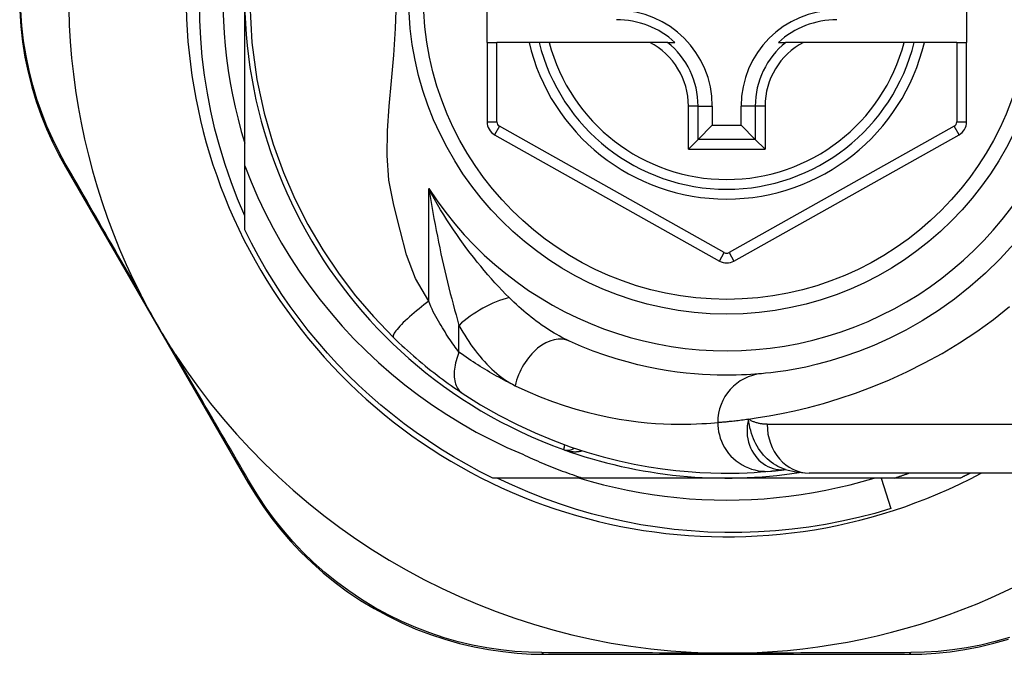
# Model space of a CAD drawing. Header units: inches. Extents: x 17 to 570, y 51 to 268.
# Tile 68 of 216: x 74.882 to 75.674, y 162.795 to 163.305. Entities that reach past the tile are written whole.
import ezdxf

# ---------------------------------------------------------------- set-up
doc = ezdxf.new("R2010")
doc.units = ezdxf.units.IN
doc.header["$MEASUREMENT"] = 0
doc.layers.add('Visible Edges(ANSI)', color=7, linetype='Continuous', lineweight=25)
doc.layers.add('Visible Tangent Edges(ANSI)', color=7, linetype='Continuous', lineweight=25)

msp = doc.modelspace()

# ---------------------------------------------------------------- linework, layer by layer
at = {"layer": 'Visible Edges(ANSI)'}
for p, q in [((75.25821, 163.28672), (75.25821, 163.36152)), ((75.64403, 163.36152), (75.64403, 163.28672)), ((75.06324, 163.18742), (75.06324, 163.32412)), ((75.25821, 163.28672), (75.25821, 163.22277)), ((75.25821, 163.28672), (75.26608, 163.28672)), ((75.29199, 163.28672), (75.26608, 163.28672)), ((75.30009, 163.28672), (75.29199, 163.28672)), ((75.30821, 163.28672), (75.30009, 163.28672)), ((75.38919, 163.28672), (75.30821, 163.28672)), ((75.40347, 163.28672), (75.38919, 163.28672)), ((75.40347, 163.28672), (75.40938, 163.28672)), ((75.49269, 163.28672), (75.4986, 163.28672)), ((75.51288, 163.28672), (75.4986, 163.28672)), ((75.59385, 163.28672), (75.51288, 163.28672)), ((75.60198, 163.28672), (75.59385, 163.28672)), ((75.61008, 163.28672), (75.60198, 163.28672)), ((75.63616, 163.28672), (75.61008, 163.28672)), ((75.63616, 163.28672), (75.64403, 163.28672)), ((75.64403, 163.22277), (75.64403, 163.28672)), ((75.43947, 163.23554), (75.43947, 163.22003)), ((75.4626, 163.22003), (75.4626, 163.23554)), ((75.42804, 163.20861), (75.43947, 163.22003)), ((75.43947, 163.22003), (75.4626, 163.22003)), ((75.47403, 163.20861), (75.4626, 163.22003)), ((75.26423, 163.21247), (75.44525, 163.11083)), ((75.42804, 163.20861), (75.4202, 163.20076)), ((75.45681, 163.11083), (75.638, 163.21247)), ((75.48187, 163.20076), (75.47403, 163.20861)), ((74.91891, 163.18666), (75.0663, 162.93209)), ((75.06324, 163.13604), (75.06324, 163.18742)), ((75.49829, 162.94318), (75.49834, 162.94319)), ((75.75472, 162.94026), (75.51746, 162.94026)), ((75.33511, 162.93633), (75.26295, 162.93633)), ((75.45103, 162.93633), (75.33511, 162.93633)), ((75.58606, 162.93633), (75.45103, 162.93633)), ((75.57528, 162.93633), (75.58322, 162.91172)), ((75.63912, 162.93633), (75.58606, 162.93633)), ((75.3048, 162.79459), (75.59688, 162.79459))]:
    msp.add_line(p, q, dxfattribs=at)
at = {"layer": 'Visible Edges(ANSI)', "flags": 128}
for points in [[(75.06324, 163.14721), (75.05749, 163.16081), (75.05222, 163.17461), (75.04742, 163.18861), (75.04311, 163.20277), (75.0393, 163.21705), (75.03599, 163.23144), (75.03319, 163.24592), (75.03089, 163.26049), (75.02909, 163.27512), (75.02781, 163.28981), (75.02704, 163.30454), (75.02677, 163.31929)], [(74.88215, 163.31224), (74.88299, 163.29964), (74.8844, 163.28715), (74.88638, 163.27483), (74.8889, 163.26273), (74.89193, 163.25089), (74.89544, 163.23932), (74.89938, 163.22806), (74.90374, 163.21714), (74.90846, 163.20658), (74.91353, 163.19641), (74.91891, 163.18666)], [(75.04564, 163.3141), (75.04602, 163.30408), (75.04664, 163.29407), (75.0475, 163.28408), (75.04862, 163.27412), (75.04997, 163.26419), (75.05158, 163.25429), (75.05343, 163.24444), (75.05552, 163.23463), (75.05785, 163.22488), (75.06043, 163.21519), (75.06324, 163.20557)], [(75.06723, 163.31774), (75.06902, 163.28667), (75.07309, 163.25696), (75.07895, 163.22975), (75.08614, 163.20495), (75.09435, 163.18222), (75.10358, 163.16095), (75.11401, 163.14036), (75.12608, 163.11979), (75.13913, 163.10035), (75.15247, 163.08281), (75.16675, 163.06619), (75.18285, 163.04948)], [(75.06324, 163.18742), (75.06833, 163.17462), (75.07384, 163.162), (75.07978, 163.14957), (75.08614, 163.13734), (75.09291, 163.12531), (75.10009, 163.11351), (75.10767, 163.10194), (75.11564, 163.09065), (75.12397, 163.07964), (75.13266, 163.06893), (75.14172, 163.05852), (75.15111, 163.04842), (75.16085, 163.03864), (75.17092, 163.02919), (75.18132, 163.02008), (75.19202, 163.01133), (75.20301, 163.00296), (75.21426, 162.99496), (75.22578, 162.98736), (75.23754, 162.98016), (75.24955, 162.97337), (75.26178, 162.96698), (75.27423, 162.96101), (75.2869, 162.95547)], [(75.26295, 162.93633), (75.25223, 162.94171), (75.24167, 162.94738), (75.23128, 162.95335), (75.22105, 162.95961), (75.211, 162.96615), (75.20114, 162.97296), (75.19147, 162.98005), (75.182, 162.9874), (75.17273, 162.99501), (75.16369, 163.00288), (75.15486, 163.011), (75.14627, 163.01936), (75.13791, 163.02795), (75.12979, 163.03678), (75.12193, 163.04582), (75.11431, 163.05508), (75.10696, 163.06455), (75.09987, 163.07422), (75.09306, 163.08409), (75.08652, 163.09414), (75.08027, 163.10437), (75.0743, 163.11476), (75.06862, 163.12532), (75.06324, 163.13604)], [(75.68224, 163.12503), (75.67105, 163.11274), (75.65929, 163.10115), (75.64706, 163.09031), (75.63444, 163.08028), (75.62151, 163.07111), (75.60841, 163.06283), (75.59528, 163.0554), (75.58228, 163.04882), (75.56954, 163.04307), (75.5572, 163.03812), (75.54542, 163.03398), (75.53433, 163.03059), (75.52407, 163.02783), (75.51467, 163.02564), (75.50619, 163.02392), (75.49867, 163.02263), (75.49215, 163.02169), (75.48668, 163.02103), (75.4823, 163.02059), (75.47906, 163.02029)], [(75.0073, 163.03601), (75.00605, 163.03795), (75.00481, 163.0399), (75.00358, 163.04185), (75.00237, 163.04381), (75.00116, 163.04579), (74.99994, 163.04779), (74.99873, 163.0498), (74.99754, 163.0518), (74.99636, 163.05378), (74.99521, 163.05575), (74.99406, 163.05771), (74.99292, 163.05968), (74.99178, 163.06164), (74.99065, 163.06362), (74.98952, 163.0656), (74.9884, 163.06758), (74.98728, 163.06957), (74.98616, 163.07158), (74.98504, 163.07362), (74.9839, 163.07569), (74.98278, 163.07777), (74.98167, 163.07986), (74.98057, 163.08194), (74.97951, 163.08401)], [(75.18285, 163.04948), (75.18507, 163.04733), (75.18732, 163.04519), (75.18959, 163.04306), (75.19189, 163.04094), (75.1942, 163.03884), (75.19654, 163.03675), (75.1989, 163.03468), (75.20125, 163.03265), (75.20361, 163.03064), (75.20598, 163.02866), (75.20834, 163.02672), (75.21069, 163.02481), (75.21305, 163.02294), (75.21539, 163.0211), (75.21773, 163.0193), (75.22005, 163.01753), (75.22237, 163.0158), (75.22468, 163.0141), (75.22697, 163.01244), (75.22924, 163.01082), (75.23149, 163.00924), (75.23372, 163.0077), (75.23593, 163.0062), (75.2381, 163.00474)], [(75.47906, 163.02029), (75.4766, 163.02008), (75.47376, 163.01985), (75.47054, 163.01963), (75.46694, 163.01942), (75.46297, 163.01923), (75.45863, 163.0191), (75.45392, 163.01902), (75.44885, 163.01901), (75.44343, 163.01909), (75.43767, 163.01929), (75.43157, 163.01961), (75.42514, 163.02009), (75.41837, 163.02075), (75.41126, 163.0216), (75.40383, 163.02267), (75.39607, 163.02399), (75.38799, 163.02559), (75.37962, 163.02748), (75.37097, 163.0297), (75.36208, 163.03226), (75.35297, 163.03519), (75.34366, 163.03852), (75.33419, 163.04226), (75.32457, 163.04645)], [(75.2381, 163.00474), (75.25288, 162.99536), (75.26765, 162.9869), (75.28233, 162.97932), (75.29684, 162.97259), (75.3111, 162.96668), (75.32502, 162.96153), (75.33858, 162.9571), (75.35173, 162.95333), (75.36443, 162.95016), (75.37664, 162.94754), (75.38833, 162.94542), (75.39949, 162.94374), (75.41009, 162.94245), (75.42011, 162.94151), (75.42954, 162.94086), (75.43837, 162.94047), (75.44659, 162.94029), (75.45419, 162.94028), (75.46115, 162.9404), (75.46747, 162.94061), (75.47316, 162.9409), (75.47819, 162.94122), (75.48257, 162.94156), (75.48629, 162.94188)], [(75.2869, 162.95547), (75.28886, 162.95454), (75.29082, 162.95363), (75.29279, 162.95273), (75.29476, 162.95184), (75.29674, 162.95097), (75.29872, 162.9501), (75.30071, 162.94924), (75.3027, 162.9484), (75.30469, 162.94756), (75.30669, 162.94674), (75.3087, 162.94592), (75.3107, 162.94512), (75.31272, 162.94433), (75.31473, 162.94354), (75.31675, 162.94277), (75.31878, 162.94201), (75.32081, 162.94126), (75.32284, 162.94053), (75.32487, 162.9398), (75.32691, 162.93908), (75.32896, 162.93838), (75.33101, 162.93768), (75.33306, 162.937), (75.33511, 162.93633)], [(75.48629, 162.94188), (75.48663, 162.94192), (75.48698, 162.94195), (75.48735, 162.94198), (75.48773, 162.94202), (75.48813, 162.94206), (75.48854, 162.9421), (75.48897, 162.94214), (75.4894, 162.94219), (75.48986, 162.94223), (75.49032, 162.94228), (75.4908, 162.94233), (75.4913, 162.94238), (75.4918, 162.94243), (75.49233, 162.94249), (75.49286, 162.94255), (75.49341, 162.94261), (75.49397, 162.94267), (75.49455, 162.94274), (75.49514, 162.9428), (75.49574, 162.94287), (75.49636, 162.94295), (75.49699, 162.94302), (75.49763, 162.9431), (75.49829, 162.94318)], [(75.49804, 162.94328), (75.50792, 162.94096), (75.51746, 162.94026)], [(75.58606, 162.93633), (75.58654, 162.93648), (75.58703, 162.93664), (75.58751, 162.9368), (75.588, 162.93696), (75.58848, 162.93712), (75.58897, 162.93728), (75.58945, 162.93744), (75.58994, 162.9376), (75.59042, 162.93776), (75.5909, 162.93792), (75.59139, 162.93809), (75.59187, 162.93825), (75.59236, 162.93841), (75.59284, 162.93858), (75.59332, 162.93875), (75.5938, 162.93891), (75.59429, 162.93908), (75.59477, 162.93925), (75.59525, 162.93941), (75.59573, 162.93958), (75.59622, 162.93975), (75.5967, 162.93992), (75.59718, 162.94009), (75.59766, 162.94026)], [(75.64703, 162.94026), (75.6467, 162.9401), (75.64637, 162.93993), (75.64604, 162.93976), (75.64571, 162.93959), (75.64539, 162.93943), (75.64506, 162.93926), (75.64473, 162.9391), (75.6444, 162.93893), (75.64407, 162.93877), (75.64374, 162.9386), (75.64341, 162.93844), (75.64308, 162.93827), (75.64275, 162.93811), (75.64242, 162.93795), (75.64209, 162.93778), (75.64176, 162.93762), (75.64143, 162.93746), (75.6411, 162.93729), (75.64077, 162.93713), (75.64044, 162.93697), (75.64011, 162.93681), (75.63978, 162.93665), (75.63945, 162.93649), (75.63912, 162.93633)], [(75.0663, 162.93209), (75.07205, 162.92261), (75.07831, 162.91317), (75.08509, 162.90382), (75.09237, 162.89462), (75.10015, 162.88562), (75.1084, 162.87685), (75.11713, 162.86836), (75.12633, 162.86019), (75.13598, 162.85238), (75.14605, 162.84496), (75.15649, 162.83797), (75.16725, 162.83144), (75.17829, 162.8254), (75.18956, 162.81987), (75.20102, 162.81488), (75.21262, 162.81047), (75.2243, 162.80663), (75.23601, 162.80335), (75.24772, 162.80061), (75.25938, 162.79841), (75.27096, 162.79672), (75.28242, 162.79553), (75.29371, 162.79482), (75.3048, 162.79459)], [(75.58322, 162.91172), (75.57017, 162.90791), (75.55702, 162.90452), (75.54378, 162.90155), (75.53047, 162.899), (75.51709, 162.89686), (75.50366, 162.89515), (75.49018, 162.89386), (75.47666, 162.89299), (75.46312, 162.89254), (75.44956, 162.89253), (75.43599, 162.89293), (75.42243, 162.89377), (75.40889, 162.89503), (75.39541, 162.89672), (75.382, 162.89883), (75.36868, 162.90136), (75.35546, 162.9043), (75.34234, 162.90766), (75.32933, 162.91142), (75.31645, 162.9156), (75.3037, 162.92018), (75.29109, 162.92516), (75.27864, 162.93055), (75.26635, 162.93633)], [(75.33248, 162.93633), (75.3421, 162.93351), (75.35179, 162.93094), (75.36154, 162.92861), (75.37135, 162.92652), (75.3812, 162.92467), (75.3911, 162.92306), (75.40103, 162.9217), (75.41099, 162.92059), (75.42098, 162.91972), (75.43099, 162.9191), (75.44101, 162.91873), (75.45103, 162.91861), (75.46106, 162.91873), (75.47108, 162.9191), (75.48108, 162.91972), (75.49107, 162.92059), (75.50103, 162.9217), (75.51097, 162.92306), (75.52086, 162.92467), (75.53072, 162.92652), (75.54052, 162.92861), (75.55027, 162.93094), (75.55996, 162.93351), (75.56958, 162.93633)], [(75.59688, 162.79459), (75.60802, 162.79482), (75.61937, 162.79551), (75.63091, 162.7967), (75.64257, 162.79841), (75.6543, 162.80064), (75.66606, 162.80342), (75.67782, 162.80675)], [(75.46335, 162.79559), (75.46233, 162.79557), (75.4613, 162.79555), (75.46027, 162.79553), (75.45924, 162.79551), (75.4582, 162.7955), (75.45717, 162.79549), (75.45615, 162.79548), (75.45512, 162.79547), (75.4541, 162.79546), (75.45307, 162.79546), (75.45205, 162.79545), (75.45102, 162.79545), (75.45, 162.79545), (75.44898, 162.79546), (75.44795, 162.79546), (75.44693, 162.79547), (75.4459, 162.79548), (75.44488, 162.79549), (75.44385, 162.7955), (75.44282, 162.79551), (75.44179, 162.79553), (75.44077, 162.79555), (75.43974, 162.79557), (75.43871, 162.79559)]]:
    msp.add_lwpolyline(points, dxfattribs=at)
at = {"layer": 'Visible Edges(ANSI)'}
msp.add_circle((75.45103, 163.32412), 0.25591, dxfattribs=at)
for centre, radius, start, end in [((75.45103, 163.32412), 0.43504, 61.92751, 298.07249), ((75.45103, 163.32412), 0.3878, 81.33391, 250.21195), ((75.45103, 163.32497), 0.52953, 161.08535, 207.06854), ((75.36245, 163.23554), 0.07702, 0, 90), ((75.53962, 163.23554), 0.07702, 90, 180), ((75.36245, 163.23554), 0.06944, 47.48259, 90), ((75.53962, 163.23554), 0.06944, 90, 132.51741), ((75.45103, 163.32412), 0.15551, 193.91643, 346.08357), ((75.27002, 163.22277), 0.01181, 180, 240.68681), ((75.63222, 163.22277), 0.01181, 299.29123, 0), ((75.45104, 163.12113), 0.01181, 240.68681, 299.29123), ((75.45103, 163.32497), 0.52953, 213.07249, 268.66692), ((75.32308, 162.96849), 0.00984, 250.21195, 303.93658), ((75.45103, 163.32412), 0.3878, 250.21195, 278.66609), ((75.45103, 163.32497), 0.52953, 271.33308, 313.40464)]:
    msp.add_arc(centre, radius, start, end, dxfattribs=at)
at = {"layer": 'Visible Tangent Edges(ANSI)'}
for p, q in [((75.26608, 163.22277), (75.26608, 163.28672)), ((75.63616, 163.28672), (75.63616, 163.22277)), ((75.4202, 163.20076), (75.4202, 163.23554)), ((75.42804, 163.23554), (75.4202, 163.23554)), ((75.42804, 163.20861), (75.42804, 163.23554)), ((75.42804, 163.23554), (75.43947, 163.23554)), ((75.47403, 163.23554), (75.4626, 163.23554)), ((75.48187, 163.23554), (75.47403, 163.23554)), ((75.47403, 163.23554), (75.47403, 163.20861)), ((75.48187, 163.23554), (75.48187, 163.20076)), ((75.25821, 163.22277), (75.26608, 163.22277)), ((75.26809, 163.21933), (75.26423, 163.21247)), ((75.44911, 163.1177), (75.26809, 163.21933)), ((75.63415, 163.21934), (75.45296, 163.1177)), ((75.638, 163.21247), (75.63415, 163.21934)), ((75.63616, 163.22277), (75.64403, 163.22277)), ((75.47403, 163.20861), (75.42804, 163.20861)), ((75.4202, 163.20076), (75.48187, 163.20076)), ((75.21133, 163.07864), (75.21133, 163.16916)), ((75.44525, 163.11083), (75.44911, 163.1177)), ((75.45296, 163.1177), (75.45681, 163.11083)), ((75.23563, 163.0375), (75.23563, 163.05916)), ((75.48357, 162.97963), (75.75472, 162.97963))]:
    msp.add_line(p, q, dxfattribs=at)
at = {"layer": 'Visible Tangent Edges(ANSI)', "flags": 128}
for points in [[(75.21133, 163.07864), (75.20057, 163.09687), (75.1935, 163.11594), (75.18829, 163.13561), (75.18321, 163.15572), (75.17916, 163.17588), (75.17773, 163.19577), (75.17807, 163.21552), (75.17946, 163.23543), (75.18127, 163.25569), (75.18308, 163.27651), (75.18452, 163.29798), (75.18526, 163.3197)], [(74.91884, 163.18945), (74.91361, 163.19902), (74.90869, 163.20899), (74.9041, 163.21934), (74.89987, 163.23004), (74.89604, 163.24107), (74.89264, 163.2524), (74.88969, 163.26401), (74.88724, 163.27586), (74.88532, 163.28793), (74.88395, 163.30016), (74.88313, 163.3125)], [(74.97951, 163.08401), (74.97683, 163.08865), (74.97416, 163.09327), (74.97149, 163.09789), (74.96884, 163.10248), (74.9662, 163.10706), (74.96358, 163.11161), (74.96096, 163.11615), (74.95836, 163.12066), (74.95577, 163.12516), (74.9532, 163.12962), (74.95064, 163.13407), (74.9481, 163.1385), (74.94557, 163.14289), (74.94305, 163.14727), (74.94055, 163.15162), (74.93807, 163.15594), (74.9356, 163.16024), (74.93315, 163.1645), (74.93072, 163.16874), (74.9283, 163.17295), (74.92591, 163.17712), (74.92353, 163.18126), (74.92117, 163.18537), (74.91884, 163.18945)], [(75.21133, 163.16916), (75.21211, 163.16432), (75.21292, 163.15949), (75.21374, 163.15467), (75.21459, 163.14986), (75.21547, 163.14507), (75.21636, 163.1403), (75.21728, 163.13555), (75.21821, 163.13082), (75.21917, 163.12611), (75.22014, 163.12142), (75.22114, 163.11676), (75.22215, 163.11212), (75.22319, 163.10751), (75.22424, 163.10293), (75.22531, 163.09837), (75.2264, 163.09384), (75.22751, 163.08933), (75.22863, 163.08487), (75.22977, 163.08044), (75.23092, 163.07607), (75.23208, 163.07174), (75.23326, 163.06748), (75.23444, 163.06328), (75.23563, 163.05916)], [(75.27602, 163.08146), (75.27318, 163.08434), (75.27031, 163.0873), (75.26744, 163.09034), (75.26457, 163.09345), (75.26169, 163.09664), (75.25882, 163.0999), (75.25596, 163.10323), (75.2531, 163.10662), (75.25027, 163.11008), (75.24746, 163.11359), (75.24467, 163.11717), (75.24191, 163.12081), (75.23917, 163.12451), (75.23646, 163.12827), (75.23378, 163.1321), (75.23113, 163.13598), (75.22851, 163.13993), (75.22593, 163.14394), (75.22339, 163.148), (75.22088, 163.15212), (75.21842, 163.1563), (75.21601, 163.16053), (75.21364, 163.16482), (75.21133, 163.16916)], [(75.32457, 163.04645), (75.32252, 163.0474), (75.32046, 163.04841), (75.31839, 163.04948), (75.31632, 163.05059), (75.31425, 163.05175), (75.31217, 163.05296), (75.3101, 163.05421), (75.30803, 163.05551), (75.30597, 163.05684), (75.30391, 163.05822), (75.30186, 163.05964), (75.29981, 163.0611), (75.29778, 163.06259), (75.29575, 163.06413), (75.29373, 163.0657), (75.29172, 163.06731), (75.28971, 163.06895), (75.28772, 163.07064), (75.28573, 163.07236), (75.28376, 163.07412), (75.2818, 163.0759), (75.27986, 163.07773), (75.27793, 163.07958), (75.27602, 163.08146)], [(75.21133, 163.07864), (75.20939, 163.07718), (75.20743, 163.07566), (75.20545, 163.07411), (75.20347, 163.07252), (75.20151, 163.07091), (75.19957, 163.06928), (75.19768, 163.06765), (75.19584, 163.06603), (75.19408, 163.06443), (75.1924, 163.06287), (75.19083, 163.06135), (75.18937, 163.05988), (75.18804, 163.05849), (75.18684, 163.05717), (75.18579, 163.05594), (75.18488, 163.05481), (75.18413, 163.05377), (75.18352, 163.05284), (75.18307, 163.05202), (75.18276, 163.0513), (75.18259, 163.05069), (75.18255, 163.05019), (75.18264, 163.04979), (75.18285, 163.04948)], [(75.23563, 163.0375), (75.23466, 163.0388), (75.23367, 163.04015), (75.23267, 163.04153), (75.23166, 163.04296), (75.23064, 163.04441), (75.22961, 163.0459), (75.22857, 163.04742), (75.22753, 163.04898), (75.22649, 163.05056), (75.22544, 163.05218), (75.22439, 163.05383), (75.22333, 163.05551), (75.22228, 163.05723), (75.22122, 163.05897), (75.22016, 163.06074), (75.2191, 163.06254), (75.21804, 163.06437), (75.21699, 163.06622), (75.21595, 163.06814), (75.21495, 163.07012), (75.21398, 163.07217), (75.21306, 163.07427), (75.21217, 163.07643), (75.21133, 163.07864)], [(75.4685, 162.98377), (75.47647, 162.98493), (75.48534, 162.9864), (75.49505, 162.98822), (75.50557, 162.99045), (75.51685, 162.99315), (75.52885, 162.99637), (75.54147, 163.00019), (75.55462, 163.00464), (75.56818, 163.00972), (75.58204, 163.01545), (75.59611, 163.02183), (75.61026, 163.02888), (75.6244, 163.0366), (75.6384, 163.04502), (75.65218, 163.05414), (75.66563, 163.06391), (75.67871, 163.07431)], [(75.23563, 163.05916), (75.23715, 163.05644), (75.2387, 163.05377), (75.24029, 163.05114), (75.24192, 163.04857), (75.24359, 163.04604), (75.24529, 163.04356), (75.24703, 163.04114), (75.2488, 163.03878), (75.25059, 163.03648), (75.25242, 163.03424), (75.25428, 163.03206), (75.25617, 163.02995), (75.25808, 163.0279), (75.26003, 163.02593), (75.262, 163.02402), (75.264, 163.02219), (75.26603, 163.02043), (75.26808, 163.01875), (75.27016, 163.01716), (75.27225, 163.01566), (75.27437, 163.01425), (75.27649, 163.01293), (75.27863, 163.01172), (75.28079, 163.01062)], [(75.06869, 162.93064), (75.06631, 162.93471), (75.06391, 162.93881), (75.06149, 162.94295), (75.05906, 162.94712), (75.05661, 162.95131), (75.05414, 162.95554), (75.05165, 162.9598), (75.04915, 162.96408), (75.04664, 162.96839), (75.04411, 162.97273), (75.04156, 162.9771), (75.039, 162.98149), (75.03643, 162.98591), (75.03384, 162.99036), (75.03124, 162.99482), (75.02862, 162.99931), (75.026, 163.00383), (75.02336, 163.00836), (75.02071, 163.01292), (75.01805, 163.0175), (75.01537, 163.0221), (75.01269, 163.02672), (75.01, 163.03136), (75.0073, 163.03601)], [(75.23563, 163.0375), (75.23497, 163.03582), (75.23435, 163.03412), (75.23379, 163.03241), (75.23329, 163.03069), (75.23285, 163.02897), (75.23248, 163.02726), (75.23217, 163.02556), (75.23194, 163.02388), (75.23179, 163.02222), (75.2317, 163.02061), (75.2317, 163.01903), (75.23177, 163.0175), (75.23193, 163.01603), (75.23215, 163.01462), (75.23246, 163.01328), (75.23284, 163.012), (75.23328, 163.01081), (75.2338, 163.00969), (75.23438, 163.00865), (75.23502, 163.0077), (75.23572, 163.00683), (75.23646, 163.00605), (75.23726, 163.00535), (75.2381, 163.00474)], [(75.28079, 163.01062), (75.27893, 163.01153), (75.27707, 163.01246), (75.27521, 163.0134), (75.27335, 163.01437), (75.27148, 163.01535), (75.2696, 163.01635), (75.26773, 163.01736), (75.26585, 163.0184), (75.26397, 163.01945), (75.26209, 163.02052), (75.2602, 163.02161), (75.25831, 163.02272), (75.25642, 163.02385), (75.25453, 163.025), (75.25264, 163.02616), (75.25075, 163.02734), (75.24886, 163.02855), (75.24697, 163.02976), (75.24508, 163.031), (75.24319, 163.03226), (75.2413, 163.03354), (75.23941, 163.03484), (75.23752, 163.03616), (75.23563, 163.0375)], [(75.28079, 163.01062), (75.29094, 163.00589), (75.30094, 163.00167), (75.31076, 162.99791), (75.32037, 162.9946), (75.32976, 162.99171), (75.33888, 162.9892), (75.34772, 162.98707), (75.35624, 162.98527), (75.36443, 162.98378), (75.37227, 162.98257), (75.37977, 162.9816), (75.38691, 162.98086), (75.3937, 162.98032), (75.40014, 162.97995), (75.40622, 162.97974), (75.41193, 162.97964), (75.41728, 162.97965), (75.42225, 162.97974), (75.42683, 162.97989), (75.43102, 162.9801), (75.43482, 162.98034), (75.43821, 162.98059), (75.44121, 162.98084), (75.44381, 162.98109)], [(75.44381, 162.98109), (75.44439, 162.98114), (75.44502, 162.98119), (75.44568, 162.98124), (75.44639, 162.9813), (75.44713, 162.98137), (75.44791, 162.98143), (75.44873, 162.98151), (75.44959, 162.98159), (75.45049, 162.98167), (75.45143, 162.98176), (75.4524, 162.98186), (75.45342, 162.98196), (75.45447, 162.98207), (75.45556, 162.98219), (75.45668, 162.98231), (75.45785, 162.98244), (75.45905, 162.98258), (75.46029, 162.98272), (75.46157, 162.98288), (75.46288, 162.98304), (75.46423, 162.98321), (75.46562, 162.98339), (75.46704, 162.98357), (75.4685, 162.98377)], [(75.44381, 162.98109), (75.44389, 162.97864), (75.44413, 162.97613), (75.44454, 162.97358), (75.44513, 162.97101), (75.4459, 162.96844), (75.44686, 162.96588), (75.44802, 162.96336), (75.44936, 162.96089), (75.45089, 162.9585), (75.45261, 162.95621), (75.45449, 162.95405), (75.45653, 162.95202), (75.45872, 162.95015), (75.46102, 162.94845), (75.46343, 162.94693), (75.46592, 162.94561), (75.46847, 162.94448), (75.47106, 162.94355), (75.47366, 162.94282), (75.47626, 162.94228), (75.47884, 162.94192), (75.48138, 162.94175), (75.48387, 162.94174), (75.48629, 162.94188)], [(75.4685, 162.98377), (75.46793, 162.98103), (75.46756, 162.97831), (75.46739, 162.97562), (75.46741, 162.97296), (75.46762, 162.97035), (75.46802, 162.9678), (75.46859, 162.96531), (75.46933, 162.96291), (75.47023, 162.9606), (75.47128, 162.9584), (75.47249, 162.95632), (75.47383, 162.95436), (75.4753, 162.95253), (75.47689, 162.95084), (75.47859, 162.9493), (75.48039, 162.94792), (75.48228, 162.9467), (75.48424, 162.94565), (75.48626, 162.94477), (75.48835, 162.94407), (75.49048, 162.94355), (75.49265, 162.94321), (75.49483, 162.94306), (75.49701, 162.94309)], [(75.49804, 162.94328), (75.49609, 162.94398), (75.49417, 162.94478), (75.49229, 162.94569), (75.49046, 162.94671), (75.48867, 162.94783), (75.48694, 162.94906), (75.48527, 162.95037), (75.48366, 162.95178), (75.48212, 162.95328), (75.48065, 162.95487), (75.47925, 162.95653), (75.47792, 162.95828), (75.47668, 162.9601), (75.47552, 162.96198), (75.47445, 162.96393), (75.47346, 162.96594), (75.47256, 162.96799), (75.47175, 162.9701), (75.47101, 162.97227), (75.47036, 162.97448), (75.46978, 162.97674), (75.46928, 162.97904), (75.46886, 162.98139), (75.4685, 162.98377)], [(75.48357, 162.97963), (75.48288, 162.97964), (75.48219, 162.97966), (75.48151, 162.97969), (75.48083, 162.97974), (75.48016, 162.9798), (75.47949, 162.97988), (75.47882, 162.97997), (75.47817, 162.98007), (75.47751, 162.98019), (75.47687, 162.98033), (75.47623, 162.98048), (75.47559, 162.98064), (75.47496, 162.98082), (75.47434, 162.98101), (75.47372, 162.98122), (75.47312, 162.98144), (75.47251, 162.98168), (75.47192, 162.98193), (75.47133, 162.9822), (75.47075, 162.98249), (75.47018, 162.98278), (75.46961, 162.9831), (75.46905, 162.98343), (75.4685, 162.98377)], [(75.32057, 162.96311), (75.32051, 162.96281), (75.32045, 162.96252), (75.32039, 162.96224), (75.32033, 162.96198), (75.32027, 162.96172), (75.32022, 162.96147), (75.32017, 162.96123), (75.32013, 162.96101), (75.32008, 162.9608), (75.32004, 162.9606), (75.32, 162.96042), (75.31996, 162.96024), (75.31993, 162.96008), (75.3199, 162.95994), (75.31987, 162.9598), (75.31984, 162.95968), (75.31982, 162.95958), (75.3198, 162.95948), (75.31979, 162.95941), (75.31977, 162.95934), (75.31976, 162.95929), (75.31975, 162.95925), (75.31975, 162.95923), (75.31975, 162.95922)], [(75.31975, 162.95922), (75.32036, 162.95901), (75.32097, 162.95881), (75.32159, 162.95863), (75.32221, 162.95846), (75.32284, 162.9583), (75.32347, 162.95816), (75.32411, 162.95803), (75.32474, 162.95791), (75.32538, 162.95781), (75.32602, 162.95773), (75.32666, 162.95766), (75.32729, 162.9576), (75.32793, 162.95756), (75.32857, 162.95754), (75.32921, 162.95753), (75.32984, 162.95754), (75.33048, 162.95757), (75.33111, 162.95762), (75.33174, 162.95768), (75.33237, 162.95776), (75.33299, 162.95786), (75.3336, 162.95798), (75.33421, 162.95812), (75.33481, 162.95828)], [(75.49701, 162.94309), (75.49708, 162.94309), (75.49716, 162.94309), (75.49723, 162.9431), (75.4973, 162.9431), (75.49736, 162.94311), (75.49743, 162.94311), (75.49749, 162.94311), (75.49755, 162.94312), (75.49761, 162.94312), (75.49767, 162.94313), (75.49772, 162.94313), (75.49778, 162.94313), (75.49783, 162.94314), (75.49788, 162.94314), (75.49793, 162.94315), (75.49797, 162.94315), (75.49802, 162.94315), (75.49806, 162.94316), (75.4981, 162.94316), (75.49814, 162.94317), (75.49818, 162.94317), (75.49822, 162.94317), (75.49825, 162.94318), (75.49829, 162.94318)], [(75.30236, 162.79592), (75.29151, 162.79619), (75.28046, 162.79692), (75.26925, 162.79813), (75.25792, 162.79982), (75.24651, 162.80201), (75.23505, 162.80471), (75.22359, 162.80795), (75.21217, 162.81173), (75.20082, 162.81606), (75.1896, 162.82096), (75.17856, 162.82638), (75.16775, 162.8323), (75.15721, 162.83869), (75.14698, 162.84553), (75.13712, 162.85278), (75.12766, 162.86042), (75.11864, 162.86841), (75.11008, 162.8767), (75.10197, 162.88526), (75.09434, 162.89405), (75.08718, 162.90304), (75.08052, 162.91217), (75.07435, 162.92139), (75.06869, 162.93064)], [(75.67852, 162.80807), (75.66701, 162.80478), (75.6555, 162.80204), (75.64402, 162.79982), (75.63261, 162.79811), (75.62132, 162.79691), (75.61021, 162.79619), (75.59931, 162.79592)], [(75.43871, 162.79559), (75.43272, 162.79559), (75.42674, 162.7956), (75.42077, 162.7956), (75.41481, 162.79561), (75.40887, 162.79562), (75.40296, 162.79562), (75.39708, 162.79563), (75.39123, 162.79564), (75.38541, 162.79566), (75.37962, 162.79567), (75.37386, 162.79568), (75.36813, 162.7957), (75.36243, 162.79571), (75.35677, 162.79573), (75.35115, 162.79574), (75.34556, 162.79576), (75.34001, 162.79578), (75.3345, 162.7958), (75.32903, 162.79582), (75.3236, 162.79584), (75.31822, 162.79586), (75.31289, 162.79588), (75.3076, 162.7959), (75.30236, 162.79592)], [(75.59931, 162.79592), (75.59408, 162.7959), (75.58881, 162.79588), (75.58349, 162.79586), (75.57813, 162.79584), (75.57272, 162.79582), (75.56728, 162.7958), (75.5618, 162.79578), (75.55627, 162.79576), (75.55071, 162.79574), (75.54511, 162.79573), (75.53947, 162.79571), (75.5338, 162.7957), (75.52809, 162.79568), (75.52235, 162.79567), (75.51657, 162.79566), (75.51076, 162.79564), (75.50492, 162.79563), (75.49905, 162.79562), (75.49314, 162.79562), (75.48722, 162.79561), (75.48127, 162.7956), (75.47531, 162.7956), (75.46933, 162.79559), (75.46335, 162.79559)]]:
    msp.add_lwpolyline(points, dxfattribs=at)
at = {"layer": 'Visible Tangent Edges(ANSI)'}
msp.add_circle((75.45103, 163.32412), 0.24409, dxfattribs=at)
for centre, radius, start, end in [((75.45103, 163.32412), 0.28543, 212.8812, 147.1188), ((75.45103, 163.32412), 0.16339, 193.23324, 346.76676), ((75.45103, 163.32412), 0.14764, 194.67485, 345.32515), ((75.36245, 163.23554), 0.05775, 0, 62.41478), ((75.36245, 163.23554), 0.06559, 0, 51.29033), ((75.53962, 163.23554), 0.06559, 128.70967, 180), ((75.53962, 163.23554), 0.05775, 117.58522, 180), ((75.27002, 163.22277), 0.00394, 180, 240.68681), ((75.63222, 163.22277), 0.00394, 299.29123, 0), ((75.45104, 163.12113), 0.00394, 240.68681, 299.29123)]:
    msp.add_arc(centre, radius, start, end, dxfattribs=at)
for centre, major_axis, ratio, start_param, end_param in [((74.92756, 163.19167), (-0.00865, -0.00501), 0.490887, 5.760729, 6.283185), ((75.25994, 163.05916), (-0.034, -0.01985), 0.367954, 4.019795, 5.274641), ((75.30825, 163.01062), (0.01632, 0.03583), 0.663135, 0, 1.864107), ((75.48267, 162.98109), (-0.00362, 0.0392), 0.987056, 0, 1.480007), ((75.51746, 162.97963), (0, -0.03937), 0.860915, 4.712389, 6.283185), ((75.51105, 162.74677), (-0.01245, 0.19646), 0.394768, 0.00408, 0.020515), ((75.07496, 162.93711), (-0.00865, -0.00501), 0.491578, 0, 0.522713), ((75.3048, 162.80459), (0, -0.01), 0.488859, 5.761481, 6.283185), ((75.59688, 162.80459), (0, -0.01), 0.487954, 0, 0.52137)]:
    msp.add_ellipse(centre, major_axis=major_axis, ratio=ratio, start_param=start_param, end_param=end_param, dxfattribs=at)

doc.saveas('drawing.dxf')
